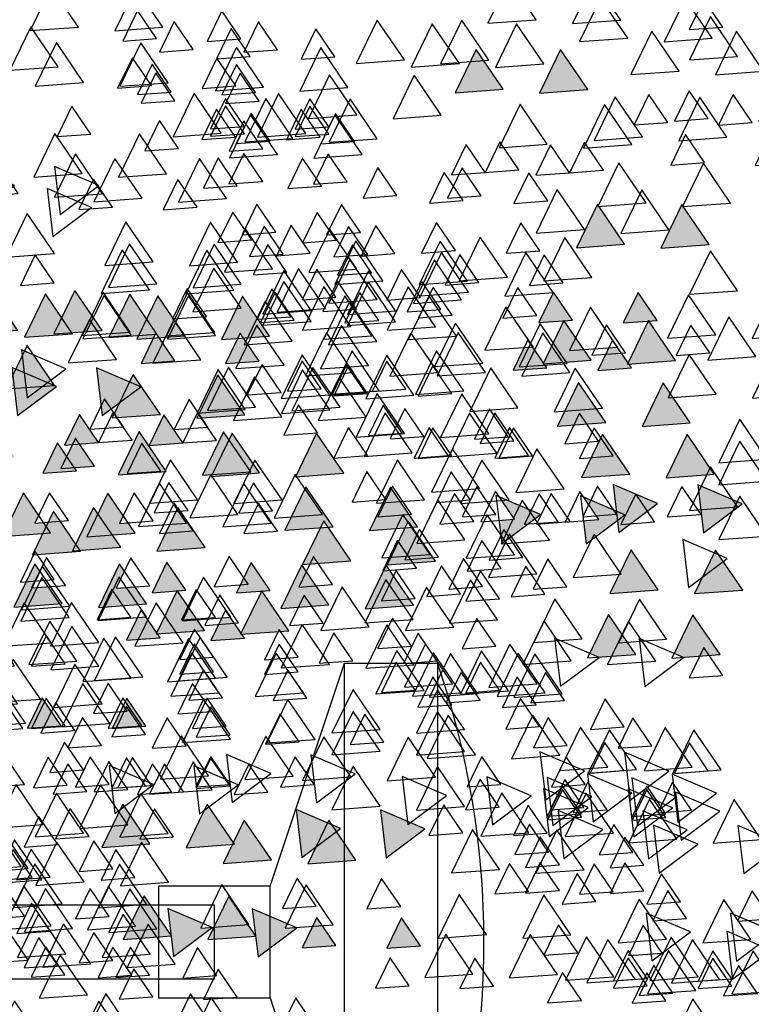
# Model space of a CAD drawing. Header units: millimetres. Extents: x 4617 to 4884, y 1258 to 1784.
# Tile 57 of 256: x 4711.934 to 4712.72, y 1308.17 to 1309.228. Entities that reach past the tile are written whole.
import ezdxf

# ---------------------------------------------------------------- set-up
doc = ezdxf.new("R2010")
doc.units = ezdxf.units.MM
doc.header["$LTSCALE"] = 0.4
for name, color, linetype in [('00 AC - ABERTURAS ALUMINIO - HATCH', 254, 'Continuous'), ('A HERRERÍA', 4, 'Continuous'), ('A VEGETACIÓN', 253, 'Continuous'), ('LÁMINA', 1, 'Continuous'), ('TXT COTA', 3, 'Continuous')]:
    doc.layers.add(name, color=color, linetype=linetype)
doc.styles.add('SaAS simplex', font='simplex.shx', dxfattribs={"width": 0.8})
doc.dimstyles.new('COTAS 125', dxfattribs={"dimscale": 0.01, "dimtxt": 15, "dimasz": 8, "dimexe": 5, "dimexo": 20, "dimgap": 10, "dimtad": 0, "dimzin": 9, "dimdsep": 46, "dimtxsty": 'SaAS simplex', "dimblk": 'OBLIQUE', "dimcen": 0, "dimclrd": 8, "dimclre": 8, "dimclrt": 256, "dimadec": 1, "dimazin": 0, "dimtfac": 1, "dimtmove": 2, "dimatfit": 3, "dimldrblk": 'OBLIQUE', "dimfxl": 10, "dimlwd": -1, "dimlwe": -1, "dimarcsym": 0})

# ---------------------------------------------------------------- blocks, each defined once
blk = doc.blocks.new('ARB')
at = {"layer": 'LÁMINA'}
h = blk.add_hatch(color=254, dxfattribs=at)
h.paths.add_polyline_path([(3288.9164, 1398.6733), (3288.9133, 1398.6668), (3288.9457, 1398.619), (3288.974, 1398.6775)])
h.paths.add_polyline_path([(3288.9251, 1398.5926), (3288.9506, 1398.555), (3288.9704, 1398.596)])
h.paths.add_polyline_path([(3289.0814, 1398.658), (3289.1179, 1398.6043), (3289.1462, 1398.6627)])
h.paths.add_polyline_path([(3289.0175, 1398.5743), (3289.054, 1398.5206), (3289.0822, 1398.579)])
h.paths.add_polyline_path([(3288.9695, 1398.2943), (3289.006, 1398.2406), (3289.0261, 1398.2821), (3289.0252, 1398.2825), (3289.0268, 1398.2837), (3289.0343, 1398.299)])
h.paths.add_polyline_path([(3288.9247, 1398.2135), (3288.9612, 1398.1598), (3288.9895, 1398.2183)])
h.paths.add_polyline_path([(3288.9178, 1397.9953), (3288.9174, 1397.9944), (3288.9533, 1397.9415), (3288.9816, 1398)])
h.paths.add_polyline_path([(3288.9887, 1397.8739), (3289.0252, 1397.8202), (3289.0534, 1397.8787)])
h.paths.add_polyline_path([(3289.0421, 1397.6874), (3289.0737, 1397.6738), (3289.0693, 1397.6802), (3289.0993, 1397.6824), (3289.0941, 1397.7263)])
h.paths.add_polyline_path([(3288.9456, 1397.7112), (3288.972, 1397.6724), (3288.9899, 1397.6737), (3289.0103, 1397.7159)])
h.paths.add_polyline_path([(3288.9485, 1397.4959), (3288.985, 1397.4422), (3289.0121, 1397.4983), (3289.0107, 1397.5004)])
h.paths.add_polyline_path([(3288.921, 1397.5813), (3288.9365, 1397.5586), (3288.9379, 1397.5587), (3288.9373, 1397.5574), (3288.9575, 1397.5276), (3288.9858, 1397.5861)])
h.paths.add_polyline_path([(3289.2242, 1398.1156), (3289.2261, 1398.1148), (3289.2282, 1398.1149), (3289.2278, 1398.114), (3289.243, 1398.1075), (3289.2466, 1398.1102), (3289.2472, 1398.1057), (3289.2838, 1398.09), (3289.2761, 1398.1545)])
h.paths.add_polyline_path([(3289.1946, 1398.3774), (3289.2311, 1398.3237), (3289.2594, 1398.3822)])
h.paths.add_polyline_path([(3289.1257, 1398.2583), (3289.1854, 1398.2328), (3289.1777, 1398.2972)])
h.paths.add_polyline_path([(3289.033, 1398.4793), (3289.0628, 1398.4354), (3289.0644, 1398.4355), (3289.0637, 1398.4341), (3289.0695, 1398.4256), (3289.0977, 1398.4841)])
h.paths.add_polyline_path([(3288.6447, 1399.0621), (3288.6809, 1399.0089), (3288.6815, 1399.0089), (3288.7095, 1399.0669)])
h.paths.add_polyline_path([(3288.3059, 1398.802), (3288.3424, 1398.7483), (3288.3707, 1398.8068)])
h.paths.add_polyline_path([(3288.2314, 1398.7077), (3288.2679, 1398.654), (3288.2962, 1398.7125)])
h.paths.add_polyline_path([(3288.2609, 1398.7668), (3288.2974, 1398.7131), (3288.3257, 1398.7715)])
h.paths.add_polyline_path([(3288.2602, 1398.847), (3288.2967, 1398.7933), (3288.3249, 1398.8517)])
h.paths.add_polyline_path([(3288.2496, 1398.9396), (3288.2503, 1398.9384), (3288.2568, 1398.9389), (3288.254, 1398.9331), (3288.286, 1398.8859), (3288.3143, 1398.9444)])
h.paths.add_polyline_path([(3288.1337, 1398.4073), (3288.1934, 1398.3817), (3288.1857, 1398.4462)])
h.paths.add_polyline_path([(3288.1708, 1398.2997), (3288.2073, 1398.246), (3288.2356, 1398.3045)])
h.paths.add_polyline_path([(3288.1988, 1398.0378), (3288.2243, 1398.0002), (3288.2441, 1398.0411)])
h.paths.add_polyline_path([(3288.1928, 1397.8806), (3288.2524, 1397.8551), (3288.2448, 1397.9195)])
h.paths.add_polyline_path([(3288.2855, 1397.9228), (3288.322, 1397.8691), (3288.3502, 1397.9276)])
h.paths.add_polyline_path([(3288.1787, 1397.5208), (3288.2096, 1397.4754), (3288.2196, 1397.4762), (3288.2435, 1397.5256)])
h.paths.add_polyline_path([(3288.2196, 1397.4762), (3288.2152, 1397.4671), (3288.2096, 1397.4754), (3288.2026, 1397.4749), (3288.2391, 1397.4212), (3288.2673, 1397.4797)])
h.paths.add_polyline_path([(3288.2082, 1397.5799), (3288.2447, 1397.5262), (3288.273, 1397.5847)])
h.paths.add_polyline_path([(3288.3017, 1397.4027), (3288.3382, 1397.349), (3288.3659, 1397.4062), (3288.3651, 1397.4074)])
h.paths.add_polyline_path([(3287.974, 1396.8871), (3288.0105, 1396.8334), (3288.0387, 1396.8918)])
h = blk.add_hatch(color=254, dxfattribs=at)
h.paths.add_polyline_path([(3288.4123, 1397.5612), (3288.412, 1397.5607), (3288.4117, 1397.5611), (3288.4005, 1397.5603), (3288.4261, 1397.5227), (3288.4458, 1397.5636)])
h.paths.add_polyline_path([(3288.3901, 1397.6154), (3288.3886, 1397.6125), (3288.3868, 1397.6152), (3288.3755, 1397.6144), (3288.4117, 1397.5611), (3288.4123, 1397.5612), (3288.4395, 1397.6176), (3288.4386, 1397.619)])
h.paths.add_polyline_path([(3288.435, 1397.6243), (3288.4386, 1397.619), (3288.4403, 1397.6191), (3288.4395, 1397.6176), (3288.4541, 1397.5961), (3288.4655, 1397.597), (3288.4803, 1397.6276)])
h.paths.add_polyline_path([(3288.488, 1397.5026), (3288.5245, 1397.4489), (3288.5527, 1397.5073)])
h.paths.add_polyline_path([(3288.5474, 1397.3997), (3288.5729, 1397.3622), (3288.5927, 1397.4031)])
h.paths.add_polyline_path([(3288.518, 1397.3619), (3288.5435, 1397.3243), (3288.5633, 1397.3652)])
h.paths.add_polyline_path([(3288.4288, 1397.4007), (3288.4279, 1397.3989), (3288.4633, 1397.3469), (3288.4915, 1397.4054)])
h.paths.add_polyline_path([(3288.4346, 1397.324), (3288.4711, 1397.2703), (3288.4964, 1397.3226), (3288.4926, 1397.3282)])
h.paths.add_polyline_path([(3288.4153, 1397.2521), (3288.4365, 1397.2209), (3288.4442, 1397.2214), (3288.4606, 1397.2554)])
h.paths.add_polyline_path([(3288.4365, 1397.2209), (3288.4014, 1397.2183), (3288.4168, 1397.1956), (3288.4183, 1397.1957), (3288.4176, 1397.1943), (3288.4379, 1397.1646), (3288.4661, 1397.223), (3288.4442, 1397.2214), (3288.4408, 1397.2145)])
h.paths.add_polyline_path([(3288.5744, 1397.2864), (3288.6341, 1397.2609), (3288.6264, 1397.3253)])
h.paths.add_polyline_path([(3288.5527, 1397.2157), (3288.5892, 1397.162), (3288.6174, 1397.2204)])
h.paths.add_polyline_path([(3288.6265, 1397.2107), (3288.663, 1397.157), (3288.6912, 1397.2155)])
h.paths.add_polyline_path([(3288.6367, 1397.393), (3288.6623, 1397.3554), (3288.682, 1397.3963)])
h.paths.add_polyline_path([(3288.5822, 1397.4833), (3288.5917, 1397.4693), (3288.6033, 1397.4701), (3288.5983, 1397.4597), (3288.6187, 1397.4296), (3288.6469, 1397.4881)])
h.paths.add_polyline_path([(3288.5667, 1397.5783), (3288.5823, 1397.5553), (3288.6076, 1397.5572), (3288.5965, 1397.5344), (3288.6032, 1397.5246), (3288.6314, 1397.583)])
h.paths.add_polyline_path([(3288.5678, 1397.7424), (3288.5934, 1397.7048), (3288.6131, 1397.7458)])
h.paths.add_polyline_path([(3288.6553, 1397.5075), (3288.6918, 1397.4538), (3288.72, 1397.5123), (3288.7184, 1397.5121), (3288.7164, 1397.508), (3288.7138, 1397.5118)])
h.paths.add_polyline_path([(3288.7063, 1397.2857), (3288.6953, 1397.2775), (3288.7182, 1397.2438), (3288.7306, 1397.2385), (3288.7337, 1397.2448), (3288.7286, 1397.2874)])
h.paths.add_polyline_path([(3288.7438, 1397.3814), (3288.7803, 1397.3277), (3288.8086, 1397.3861)])
h.paths.add_polyline_path([(3288.7286, 1397.2874), (3288.7337, 1397.2448), (3288.7552, 1397.2893)])
h.paths.add_polyline_path([(3288.7873, 1397.8832), (3288.7853, 1397.879), (3288.7826, 1397.8829), (3288.7468, 1397.8803), (3288.7833, 1397.8266), (3288.8116, 1397.885)])
h.paths.add_polyline_path([(3288.4486, 1397.9013), (3288.4829, 1397.8509), (3288.4889, 1397.8554), (3288.5134, 1397.906)])
h.paths.add_polyline_path([(3288.4203, 1398.0248), (3288.4204, 1398.0239), (3288.4563, 1397.9711), (3288.4846, 1398.0295)])
h.paths.add_polyline_path([(3288.4198, 1398.0247), (3288.4203, 1398.0248), (3288.417, 1398.0524), (3288.365, 1398.0135), (3288.3657, 1398.0132), (3288.3805, 1398.0143), (3288.3775, 1398.0082), (3288.4247, 1397.988), (3288.4204, 1398.0239)])
h.paths.add_polyline_path([(3287.7961, 1397.6465), (3287.8326, 1397.5928), (3287.8579, 1397.6451), (3287.8461, 1397.6502)])
h.paths.add_polyline_path([(3287.7658, 1397.5598), (3287.8023, 1397.5061), (3287.8306, 1397.5645)])
h.paths.add_polyline_path([(3287.7666, 1397.4438), (3287.8263, 1397.4182), (3287.8186, 1397.4827)])
h.paths.add_polyline_path([(3287.804, 1397.4041), (3287.8405, 1397.3504), (3287.8688, 1397.4089)])
h.paths.add_polyline_path([(3287.8362, 1397.335), (3287.8727, 1397.2813), (3287.901, 1397.3397)])
h.paths.add_polyline_path([(3287.9241, 1397.4585), (3287.9793, 1397.4349), (3287.9589, 1397.4649), (3287.9798, 1397.4665), (3287.9761, 1397.4974), (3287.9692, 1397.4923), (3287.9655, 1397.4845), (3287.9632, 1397.4878)])
h.paths.add_polyline_path([(3287.9153, 1397.2612), (3287.9189, 1397.2559), (3287.9206, 1397.2561), (3287.9199, 1397.2545), (3287.9344, 1397.2331), (3287.9458, 1397.2339), (3287.9606, 1397.2646)])
h.paths.add_polyline_path([(3287.8559, 1397.2513), (3287.8921, 1397.1981), (3287.8926, 1397.1981), (3287.9199, 1397.2545), (3287.9189, 1397.2559)])
h.paths.add_polyline_path([(3287.8926, 1397.1981), (3287.8924, 1397.1976), (3287.8921, 1397.1981), (3287.8809, 1397.1973), (3287.9064, 1397.1597), (3287.9262, 1397.2006)])
h.paths.add_polyline_path([(3287.8109, 1397.0952), (3287.8455, 1397.0443), (3287.8468, 1397.0444), (3287.8462, 1397.0432), (3287.8474, 1397.0415), (3287.8756, 1397.1)])
h.paths.add_polyline_path([(3287.0826, 1397.9517), (3287.1191, 1397.898), (3287.1474, 1397.9564)])
h.paths.add_polyline_path([(3287.1466, 1398.0797), (3287.1831, 1398.026), (3287.2113, 1398.0844)])
h.paths.add_polyline_path([(3287.1417, 1398.2569), (3287.1782, 1398.2032), (3287.2064, 1398.2616)])
h.paths.add_polyline_path([(3287.3659, 1398.1825), (3287.4024, 1398.1288), (3287.4306, 1398.1873)])
h.paths.add_polyline_path([(3287.4232, 1398.1226), (3287.4488, 1398.085), (3287.4686, 1398.1259)])
h.paths.add_polyline_path([(3287.5135, 1398.0684), (3287.5732, 1398.0428), (3287.5655, 1398.1073)])
h.paths.add_polyline_path([(3287.5226, 1398.2654), (3287.522, 1398.2642), (3287.5578, 1398.2116), (3287.586, 1398.27)])
h.paths.add_polyline_path([(3287.4792, 1398.3049), (3287.5157, 1398.2512), (3287.522, 1398.2642), (3287.5213, 1398.2653), (3287.5226, 1398.2654), (3287.5424, 1398.3064), (3287.5403, 1398.3094)])
h.paths.add_polyline_path([(3287.5058, 1398.3602), (3287.5403, 1398.3094), (3287.5438, 1398.3096), (3287.5705, 1398.365)])
h.paths.add_polyline_path([(3287.4134, 1398.3786), (3287.439, 1398.341), (3287.4587, 1398.3819)])
h.paths.add_polyline_path([(3287.3589, 1398.8067), (3287.3954, 1398.753), (3287.4237, 1398.8115)])
h.paths.add_polyline_path([(3287.4763, 1398.7343), (3287.5128, 1398.6806), (3287.5299, 1398.716), (3287.5217, 1398.728), (3287.5297, 1398.7286), (3287.5235, 1398.7378)])
h.paths.add_polyline_path([(3287.477, 1398.6689), (3287.5135, 1398.6152), (3287.5418, 1398.6736)])
h.paths.add_polyline_path([(3287.309, 1398.5916), (3287.3394, 1398.5467), (3287.3442, 1398.5471), (3287.3421, 1398.5428), (3287.3455, 1398.5379), (3287.3737, 1398.5963)])
h.paths.add_polyline_path([(3287.2753, 1397.4383), (3287.3118, 1397.3847), (3287.3268, 1397.4158), (3287.3139, 1397.4349), (3287.3368, 1397.4365), (3287.34, 1397.4431)])
h.paths.add_polyline_path([(3287.2844, 1397.0411), (3287.3209, 1396.9874), (3287.3491, 1397.0459)])
h.paths.add_polyline_path([(3287.4861, 1397.0608), (3287.5226, 1397.0071), (3287.5509, 1397.0655)])
h.paths.add_polyline_path([(3287.5599, 1397.0755), (3287.5964, 1397.0219), (3287.6247, 1397.0803)])
h.paths.add_polyline_path([(3287.5058, 1397.1297), (3287.5423, 1397.076), (3287.5636, 1397.1202), (3287.5547, 1397.1333)])
at = {"layer": 'LÁMINA', "color": 254, "elevation": -10}
for points in [[(3287.6829, 1398.1633), (3287.7194, 1398.1096), (3287.7477, 1398.1681)], [(3288.5943, 1398.1658), (3288.6308, 1398.1121), (3288.659, 1398.1705)], [(3288.3298, 1398.1614), (3288.3663, 1398.1077), (3288.3946, 1398.1661)], [(3288.4713, 1398.1559), (3288.5078, 1398.1022), (3288.536, 1398.1607)], [(3287.8691, 1398.1116), (3287.8946, 1398.074), (3287.9144, 1398.1149)], [(3287.7154, 1398.0982), (3287.7519, 1398.0445), (3287.7802, 1398.1029)], [(3287.7461, 1398.1017), (3287.7716, 1398.0642), (3287.7914, 1398.1051)], [(3288.4448, 1398.1067), (3288.4704, 1398.0691), (3288.4901, 1398.11)], [(3288.6462, 1398.1035), (3288.6827, 1398.0498), (3288.7109, 1398.1083)], [(3287.7805, 1398.0919), (3287.8061, 1398.0543), (3287.8258, 1398.0952)], [(3287.7968, 1398.0831), (3287.8333, 1398.0295), (3287.8616, 1398.0879)], [(3288.1004, 1398.0919), (3288.1259, 1398.0543), (3288.1457, 1398.0952)], [(3287.6661, 1398.0832), (3287.6141, 1398.0443), (3287.6738, 1398.0187)], [(3287.7805, 1398.082), (3287.8061, 1398.0445), (3287.8258, 1398.0854)], [(3287.8256, 1398.0797), (3287.8621, 1398.026), (3287.8904, 1398.0844)], [(3288.0147, 1398.0762), (3288.0512, 1398.0225), (3288.0795, 1398.0809)], [(3288.4729, 1398.0778), (3288.4984, 1398.0402), (3288.5182, 1398.0811)], [(3288.5629, 1398.0771), (3288.5884, 1398.0395), (3288.6082, 1398.0805)], [(3288.5281, 1398.0623), (3288.5646, 1398.0086), (3288.5928, 1398.067)], [(3288.6859, 1398.0642), (3288.7115, 1398.0266), (3288.7312, 1398.0675)], [(3287.7743, 1398.0585), (3287.7223, 1398.0196), (3287.782, 1397.9941)], [(3287.874, 1398.0476), (3287.8996, 1398.01), (3287.9193, 1398.0509)], [(3288.417, 1398.0524), (3288.365, 1398.0135), (3288.4247, 1397.988)], [(3288.5618, 1398.0489), (3288.5983, 1397.9952), (3288.6265, 1398.0537)], [(3288.6121, 1398.0574), (3288.6377, 1398.0199), (3288.6574, 1398.0608)], [(3288.1988, 1398.0378), (3288.2243, 1398.0002), (3288.2441, 1398.0411)], [(3287.7548, 1398.0292), (3287.7913, 1397.9756), (3287.8195, 1398.034)], [(3287.9967, 1398.0229), (3288.0331, 1397.9692), (3288.0614, 1398.0277)], [(3288.4198, 1398.0247), (3288.4563, 1397.9711), (3288.4846, 1398.0295)], [(3288.3158, 1398.0096), (3288.3523, 1397.9559), (3288.3805, 1398.0143)], [(3288.5527, 1398.0149), (3288.5892, 1397.9612), (3288.6174, 1398.0197)], [(3288.5815, 1398.0114), (3288.618, 1397.9577), (3288.6462, 1398.0162)], [(3288.6958, 1398.0181), (3288.7213, 1397.9805), (3288.7411, 1398.0214)], [(3287.7276, 1398.0014), (3287.7531, 1397.9638), (3287.7729, 1398.0048)], [(3288.617, 1397.9984), (3288.6426, 1397.9608), (3288.6624, 1398.0017)], [(3287.8494, 1397.9787), (3287.8749, 1397.9411), (3287.8947, 1397.982)], [(3288.2253, 1397.9848), (3288.2509, 1397.9472), (3288.2706, 1397.9881)], [(3288.5667, 1397.9819), (3288.6032, 1397.9282), (3288.6314, 1397.9866)], [(3287.8986, 1397.9639), (3287.9242, 1397.9263), (3287.9439, 1397.9673)], [(3287.9399, 1397.9651), (3287.9655, 1397.9275), (3287.9852, 1397.9684)], [(3288.5372, 1397.9523), (3288.5737, 1397.8987), (3288.6019, 1397.9571)], [(3288.5826, 1397.9461), (3288.6081, 1397.9085), (3288.6279, 1397.9494)], [(3288.7075, 1397.9492), (3288.744, 1397.8955), (3288.7722, 1397.9539)], [(3288.7203, 1397.9461), (3288.7459, 1397.9085), (3288.7657, 1397.9494)], [(3287.7645, 1397.9404), (3287.7125, 1397.9015), (3287.7722, 1397.876)], [(3287.8986, 1397.9295), (3287.9242, 1397.8919), (3287.9439, 1397.9328)], [(3287.9789, 1397.9355), (3288.0154, 1397.8818), (3288.0437, 1397.9402)], [(3288.6121, 1397.9344), (3288.6377, 1397.8968), (3288.6574, 1397.9377)], [(3288.7351, 1397.9313), (3288.7607, 1397.8937), (3288.7804, 1397.9347)], [(3287.8924, 1397.9207), (3287.8404, 1397.8818), (3287.9001, 1397.8563)], [(3288.2448, 1397.9195), (3288.1928, 1397.8806), (3288.2524, 1397.8551)], [(3288.2855, 1397.9228), (3288.322, 1397.8691), (3288.3502, 1397.9276)], [(3287.9133, 1397.9122), (3287.9388, 1397.8746), (3287.9586, 1397.9156)], [(3288.4486, 1397.9013), (3288.4851, 1397.8476), (3288.5134, 1397.906)], [(3288.6859, 1397.9018), (3288.7115, 1397.8642), (3288.7312, 1397.9051)], [(3287.7349, 1397.8961), (3287.683, 1397.8572), (3287.7426, 1397.8317)], [(3287.7408, 1397.8949), (3287.7773, 1397.8412), (3287.8055, 1397.8997)], [(3287.9121, 1397.8912), (3287.8601, 1397.8523), (3287.9198, 1397.8267)], [(3287.9395, 1397.8863), (3287.976, 1397.8326), (3288.0043, 1397.891)], [(3288.0285, 1397.8864), (3288.054, 1397.8488), (3288.0738, 1397.8897)], [(3288.5304, 1397.8913), (3288.5559, 1397.8537), (3288.5757, 1397.8946)], [(3288.5379, 1397.8869), (3288.5744, 1397.8332), (3288.6027, 1397.8917)], [(3287.9072, 1397.8764), (3287.8552, 1397.8375), (3287.9149, 1397.812)], [(3288.5921, 1397.8752), (3288.6286, 1397.8215), (3288.6568, 1397.88)], [(3287.853, 1397.8715), (3287.8011, 1397.8326), (3287.8607, 1397.807)], [(3287.8691, 1397.8655), (3287.8946, 1397.8279), (3287.9144, 1397.8688)], [(3287.8691, 1397.8606), (3287.8946, 1397.823), (3287.9144, 1397.8639)], [(3288.1021, 1397.8752), (3288.0501, 1397.8363), (3288.1097, 1397.8108)], [(3287.8346, 1397.8556), (3287.8602, 1397.818), (3287.88, 1397.859)], [(3287.9793, 1397.8519), (3288.0048, 1397.8143), (3288.0246, 1397.8552)], [(3288.1394, 1397.8506), (3288.1758, 1397.7969), (3288.2041, 1397.8554)], [(3288.4957, 1397.8605), (3288.4437, 1397.8216), (3288.5034, 1397.796)], [(3287.917, 1397.842), (3287.865, 1397.8031), (3287.9247, 1397.7775)], [(3288.3382, 1397.8457), (3288.2863, 1397.8068), (3288.3459, 1397.7812)], [(3287.9773, 1397.8212), (3288.0029, 1397.7836), (3288.0227, 1397.8245)], [(3288.3415, 1397.8212), (3288.367, 1397.7836), (3288.3868, 1397.8245)], [(3288.4037, 1397.8311), (3288.4293, 1397.7935), (3288.4491, 1397.8344)], [(3288.4546, 1397.823), (3288.4802, 1397.7854), (3288.5, 1397.8264)], [(3288.4785, 1397.828), (3288.504, 1397.7904), (3288.5238, 1397.8313)], [(3288.5334, 1397.831), (3288.5589, 1397.7934), (3288.5787, 1397.8344)], [(3288.5599, 1397.8224), (3288.5855, 1397.7848), (3288.6053, 1397.8257)], [(3288.617, 1397.8212), (3288.6426, 1397.7836), (3288.6624, 1397.8245)], [(3288.1787, 1397.8112), (3288.2152, 1397.7575), (3288.2435, 1397.816)], [(3288.3699, 1397.8096), (3288.4064, 1397.7559), (3288.4346, 1397.8144)], [(3287.7949, 1397.8014), (3287.8314, 1397.7477), (3287.8597, 1397.8062)], [(3287.812, 1397.8027), (3287.8375, 1397.7651), (3287.8573, 1397.806)], [(3287.8335, 1397.7979), (3287.87, 1397.7442), (3287.8983, 1397.8027)], [(3288.6515, 1397.8015), (3288.677, 1397.7639), (3288.6968, 1397.8048)], [(3288.0114, 1397.7817), (3288.0479, 1397.728), (3288.0762, 1397.7865)], [(3287.888, 1397.7689), (3287.9136, 1397.7313), (3287.9333, 1397.7722)], [(3288.1394, 1397.7768), (3288.1758, 1397.7231), (3288.2041, 1397.7815)], [(3288.5137, 1397.7689), (3288.5392, 1397.7313), (3288.559, 1397.7722)], [(3288.248, 1397.764), (3288.2735, 1397.7264), (3288.2933, 1397.7673)], [(3288.3403, 1397.7604), (3288.3768, 1397.7067), (3288.4051, 1397.7651)], [(3288.4546, 1397.7541), (3288.4802, 1397.7165), (3288.5, 1397.7575)], [(3287.9252, 1397.7436), (3287.9507, 1397.706), (3287.9705, 1397.7469)], [(3288.1394, 1397.7473), (3288.1758, 1397.6936), (3288.2041, 1397.752)], [(3288.4596, 1397.7424), (3288.4851, 1397.7048), (3288.5049, 1397.7458)], [(3288.5678, 1397.7424), (3288.5934, 1397.7048), (3288.6131, 1397.7458)], [(3288.6633, 1397.7485), (3288.6888, 1397.7109), (3288.7086, 1397.7519)], [(3288.6761, 1397.7424), (3288.7016, 1397.7048), (3288.7214, 1397.7458)], [(3288.7328, 1397.7459), (3288.7693, 1397.6922), (3288.7976, 1397.7507)], [(3288.6159, 1397.7388), (3288.6524, 1397.6851), (3288.6807, 1397.7436)], [(3288.0433, 1397.7141), (3288.0688, 1397.6765), (3288.0886, 1397.7174)], [(3288.4792, 1397.7227), (3288.5048, 1397.6851), (3288.5246, 1397.7261)], [(3288.6265, 1397.7128), (3288.663, 1397.6591), (3288.6912, 1397.7176)], [(3288.0052, 1397.708), (3288.0307, 1397.6705), (3288.0505, 1397.7114)], [(3288.3513, 1397.7049), (3288.3768, 1397.6673), (3288.3966, 1397.7082)], [(3288.7094, 1397.7062), (3288.7459, 1397.6525), (3288.7741, 1397.711)], [(3288.0084, 1397.6992), (3288.0449, 1397.6455), (3288.0732, 1397.704)], [(3288.0311, 1397.698), (3288.0676, 1397.6443), (3288.0958, 1397.7028)], [(3288.0803, 1397.695), (3288.1168, 1397.6413), (3288.145, 1397.6997)], [(3288.0925, 1397.6944), (3288.118, 1397.6568), (3288.1378, 1397.6977)], [(3288.3559, 1397.698), (3288.3924, 1397.6443), (3288.4206, 1397.7028)], [(3287.6791, 1397.6747), (3287.7047, 1397.6371), (3287.7244, 1397.678)], [(3287.8973, 1397.6894), (3287.8453, 1397.6505), (3287.905, 1397.6249)], [(3288.0421, 1397.6859), (3288.0786, 1397.6322), (3288.1069, 1397.6906)], [(3288.4584, 1397.6767), (3288.4949, 1397.623), (3288.5232, 1397.6815)], [(3288.474, 1397.6783), (3288.5105, 1397.6246), (3288.5387, 1397.6831)], [(3288.2075, 1397.6601), (3288.244, 1397.6064), (3288.2723, 1397.6648)], [(3288.3631, 1397.6698), (3288.3886, 1397.6322), (3288.4084, 1397.6731)], [(3288.6307, 1397.6619), (3288.6672, 1397.6083), (3288.6954, 1397.6667)], [(3287.7961, 1397.6465), (3287.8326, 1397.5928), (3287.8609, 1397.6513)], [(3287.8827, 1397.6552), (3287.9192, 1397.6015), (3287.9475, 1397.6599)], [(3288.1761, 1397.655), (3288.2017, 1397.6174), (3288.2214, 1397.6583)], [(3288.3631, 1397.6501), (3288.3886, 1397.6125), (3288.4084, 1397.6534)], [(3288.6602, 1397.6552), (3288.6967, 1397.6015), (3288.725, 1397.6599)], [(3288.6761, 1397.6587), (3288.7016, 1397.6212), (3288.7214, 1397.6621)], [(3288.0974, 1397.6353), (3288.1229, 1397.5977), (3288.1427, 1397.6387)], [(3287.868, 1397.6256), (3287.9045, 1397.5719), (3287.9327, 1397.6304)], [(3288.435, 1397.6243), (3288.4605, 1397.5867), (3288.4803, 1397.6276)], [(3288.5175, 1397.6306), (3288.554, 1397.5769), (3288.5823, 1397.6353)], [(3288.6947, 1397.6306), (3288.7311, 1397.5769), (3288.7594, 1397.6353)], [(3288.1541, 1397.6094), (3288.1906, 1397.5557), (3288.2189, 1397.6142)], [(3288.3755, 1397.6144), (3288.412, 1397.5607), (3288.4403, 1397.6191)], [(3288.0951, 1397.5996), (3288.1316, 1397.5459), (3288.1598, 1397.6043)], [(3288.3295, 1397.6041), (3288.355, 1397.5665), (3288.3748, 1397.6075)], [(3288.4535, 1397.5961), (3288.49, 1397.5424), (3288.5183, 1397.6009)], [(3288.4743, 1397.5966), (3288.4999, 1397.559), (3288.5196, 1397.5999)], [(3288.6708, 1397.5965), (3288.7073, 1397.5428), (3288.7355, 1397.6013)], [(3288.67, 1397.5813), (3288.7065, 1397.5276), (3288.7348, 1397.5861)], [(3288.0925, 1397.5713), (3288.118, 1397.5338), (3288.1378, 1397.5747)], [(3288.2082, 1397.5799), (3288.2447, 1397.5262), (3288.273, 1397.5847)], [(3288.5667, 1397.5783), (3288.6032, 1397.5246), (3288.6314, 1397.583)], [(3287.7658, 1397.5598), (3287.8023, 1397.5061), (3287.8306, 1397.5645)], [(3288.0019, 1397.5554), (3288.0275, 1397.5178), (3288.0473, 1397.5587)], [(3288.0315, 1397.5652), (3288.057, 1397.5276), (3288.0768, 1397.5686)], [(3288.4005, 1397.5603), (3288.4261, 1397.5227), (3288.4458, 1397.5636)], [(3287.7251, 1397.5565), (3287.6731, 1397.5176), (3287.7328, 1397.492)], [(3288.3169, 1397.5523), (3288.3424, 1397.5147), (3288.3622, 1397.5556)], [(3288.5622, 1397.5539), (3288.5878, 1397.5163), (3288.6076, 1397.5572)], [(3288.6908, 1397.5455), (3288.7164, 1397.508), (3288.7362, 1397.5489)], [(3287.929, 1397.5382), (3287.9655, 1397.4845), (3287.9937, 1397.543)], [(3288.0905, 1397.5308), (3288.1161, 1397.4932), (3288.1358, 1397.5341)], [(3288.061, 1397.516), (3288.0865, 1397.4784), (3288.1063, 1397.5193)], [(3288.1787, 1397.5208), (3288.2152, 1397.4671), (3288.2435, 1397.5256)], [(3288.0724, 1397.5122), (3288.1089, 1397.4585), (3288.1372, 1397.5169)], [(3288.488, 1397.5026), (3288.5245, 1397.4489), (3288.5527, 1397.5073)], [(3288.6553, 1397.5075), (3288.6918, 1397.4538), (3288.72, 1397.5123)], [(3287.6197, 1397.4876), (3287.6562, 1397.4339), (3287.6845, 1397.4923)], [(3287.9761, 1397.4974), (3287.9241, 1397.4585), (3287.9838, 1397.433)], [(3288.0254, 1397.4927), (3288.0619, 1397.439), (3288.0902, 1397.4975)], [(3287.8186, 1397.4827), (3287.7666, 1397.4438), (3287.8263, 1397.4182)], [(3288.2026, 1397.4749), (3288.2391, 1397.4212), (3288.2673, 1397.4797)], [(3288.3907, 1397.4806), (3288.4163, 1397.443), (3288.436, 1397.4839)], [(3288.3907, 1397.4806), (3288.4163, 1397.443), (3288.436, 1397.4839)], [(3288.5822, 1397.4833), (3288.6187, 1397.4296), (3288.6469, 1397.4881)], [(3287.8841, 1397.4681), (3287.9096, 1397.4305), (3287.9294, 1397.4714)], [(3287.9589, 1397.4649), (3287.9844, 1397.4273), (3288.0042, 1397.4683)], [(3288.0137, 1397.468), (3288.0393, 1397.4304), (3288.0591, 1397.4713)], [(3288.3994, 1397.47), (3288.4359, 1397.4163), (3288.4641, 1397.4747)], [(3288.558, 1397.4668), (3288.5835, 1397.4292), (3288.6033, 1397.4701)], [(3287.6591, 1397.4482), (3287.6956, 1397.3945), (3287.7238, 1397.453)], [(3287.8218, 1397.4581), (3287.8474, 1397.4205), (3287.8671, 1397.4615)], [(3288.0974, 1397.4581), (3288.1229, 1397.4205), (3288.1427, 1397.4615)], [(3288.3305, 1397.4583), (3288.367, 1397.4046), (3288.3953, 1397.463)], [(3288.3975, 1397.4532), (3288.4231, 1397.4156), (3288.4429, 1397.4565)], [(3288.0796, 1397.4386), (3288.1161, 1397.3849), (3288.1443, 1397.4434)], [(3288.1318, 1397.4384), (3288.1574, 1397.4009), (3288.1772, 1397.4418)], [(3288.3846, 1397.4386), (3288.4211, 1397.3849), (3288.4494, 1397.4434)], [(3288.0058, 1397.4238), (3288.0423, 1397.3701), (3288.0705, 1397.4286)], [(3287.6197, 1397.4137), (3287.6562, 1397.36), (3287.6845, 1397.4185)], [(3287.804, 1397.4041), (3287.8405, 1397.3504), (3287.8688, 1397.4089)], [(3288.3017, 1397.4027), (3288.3382, 1397.349), (3288.3665, 1397.4075)], [(3288.4268, 1397.4006), (3288.4633, 1397.3469), (3288.4915, 1397.4054)], [(3288.5474, 1397.3997), (3288.5729, 1397.3622), (3288.5927, 1397.4031)], [(3287.6197, 1397.3842), (3287.6562, 1397.3305), (3287.6845, 1397.389)], [(3288.6367, 1397.393), (3288.6623, 1397.3554), (3288.682, 1397.3963)], [(3287.9399, 1397.3794), (3287.9655, 1397.3418), (3287.9852, 1397.3827)], [(3288.0482, 1397.3794), (3288.0737, 1397.3418), (3288.0935, 1397.3827)], [(3288.0963, 1397.3758), (3288.1328, 1397.3221), (3288.161, 1397.3806)], [(3288.1564, 1397.3794), (3288.182, 1397.3418), (3288.2018, 1397.3827)], [(3287.9596, 1397.3597), (3287.9851, 1397.3221), (3288.0049, 1397.363)], [(3288.4726, 1397.3586), (3288.4982, 1397.321), (3288.518, 1397.3619)], [(3288.518, 1397.3619), (3288.5435, 1397.3243), (3288.5633, 1397.3652)], [(3288.0807, 1397.3536), (3288.1062, 1397.316), (3288.126, 1397.3569)], [(3288.1069, 1397.3497), (3288.1433, 1397.2961), (3288.1716, 1397.3545)], [(3288.2234, 1397.3487), (3288.2489, 1397.3111), (3288.2687, 1397.352)], [(3287.8362, 1397.335), (3287.8727, 1397.2813), (3287.901, 1397.3397)], [(3288.4842, 1397.3407), (3288.5097, 1397.3031), (3288.5295, 1397.344)], [(3288.2715, 1397.3272), (3288.308, 1397.2735), (3288.3362, 1397.332)], [(3288.3207, 1397.3174), (3288.3572, 1397.2637), (3288.3854, 1397.3222)], [(3288.4346, 1397.324), (3288.4711, 1397.2703), (3288.4993, 1397.3287)], [(3288.6264, 1397.3253), (3288.5744, 1397.2864), (3288.6341, 1397.2609)], [(3287.9543, 1397.3153), (3287.9908, 1397.2616), (3288.0191, 1397.3201)], [(3288.3067, 1397.3141), (3288.3432, 1397.2604), (3288.3714, 1397.3189)], [(3287.6879, 1397.297), (3287.7244, 1397.2433), (3287.7526, 1397.3018)], [(3288.1406, 1397.2921), (3288.1771, 1397.2384), (3288.2053, 1397.2969)], [(3288.1564, 1397.2957), (3288.182, 1397.2581), (3288.2018, 1397.299)], [(3288.2075, 1397.2977), (3288.244, 1397.244), (3288.2722, 1397.3025)], [(3288.2726, 1397.2945), (3288.2981, 1397.2569), (3288.3179, 1397.2978)], [(3288.727, 1397.3012), (3288.675, 1397.2623), (3288.7347, 1397.2367)], [(3288.2185, 1397.2896), (3288.244, 1397.252), (3288.2638, 1397.2929)], [(3288.6905, 1397.2846), (3288.727, 1397.2309), (3288.7552, 1397.2893)], [(3287.9979, 1397.2675), (3288.0344, 1397.2138), (3288.0626, 1397.2723)], [(3288.175, 1397.2675), (3288.2115, 1397.2138), (3288.2398, 1397.2723)], [(3287.8559, 1397.2513), (3287.8924, 1397.1976), (3287.9206, 1397.2561)], [(3287.9153, 1397.2612), (3287.9409, 1397.2237), (3287.9606, 1397.2646)], [(3288.0016, 1397.255), (3288.0381, 1397.2013), (3288.0663, 1397.2598)], [(3288.2685, 1397.2577), (3288.305, 1397.204), (3288.3332, 1397.2624)], [(3288.4153, 1397.2521), (3288.4408, 1397.2145), (3288.4606, 1397.2554)], [(3288.4936, 1397.2501), (3288.5301, 1397.1964), (3288.5584, 1397.2549)], [(3287.6345, 1397.2464), (3287.671, 1397.1927), (3287.6992, 1397.2511)], [(3287.8098, 1397.2411), (3287.8354, 1397.2035), (3287.8552, 1397.2444)], [(3287.9339, 1397.2331), (3287.9704, 1397.1794), (3287.9986, 1397.2378)], [(3288.2574, 1397.2255), (3288.2939, 1397.1718), (3288.3222, 1397.2303)], [(3287.6886, 1397.2169), (3287.7251, 1397.1632), (3287.7533, 1397.2216)], [(3288.1504, 1397.2183), (3288.1869, 1397.1646), (3288.2152, 1397.223)], [(3288.4014, 1397.2183), (3288.4379, 1397.1646), (3288.4661, 1397.223)], [(3288.4739, 1397.2175), (3288.5104, 1397.1638), (3288.5387, 1397.2223)], [(3288.4752, 1397.2134), (3288.5117, 1397.1597), (3288.5399, 1397.2181)], [(3288.5527, 1397.2157), (3288.5892, 1397.162), (3288.6174, 1397.2204)], [(3288.6265, 1397.2107), (3288.663, 1397.157), (3288.6912, 1397.2155)], [(3288.1787, 1397.2058), (3288.2152, 1397.1521), (3288.2435, 1397.2106)], [(3288.2321, 1397.1993), (3288.2686, 1397.1456), (3288.2968, 1397.204)], [(3287.8809, 1397.1973), (3287.9064, 1397.1597), (3287.9262, 1397.2006)], [(3288.0426, 1397.1908), (3288.0681, 1397.1532), (3288.0879, 1397.1942)], [(3288.2321, 1397.1845), (3288.2686, 1397.1308), (3288.2968, 1397.1893)], [(3288.2548, 1397.1973), (3288.2804, 1397.1597), (3288.3002, 1397.2006)], [(3288.3729, 1397.1923), (3288.3985, 1397.1547), (3288.4183, 1397.1957)], [(3288.1712, 1397.1825), (3288.1967, 1397.1449), (3288.2165, 1397.1858)], [(3288.3263, 1397.1812), (3288.3628, 1397.1275), (3288.3911, 1397.186)], [(3287.6591, 1397.1578), (3287.6956, 1397.1041), (3287.7238, 1397.1625)], [(3288.0205, 1397.1599), (3288.057, 1397.1062), (3288.0853, 1397.1646)], [(3288.1435, 1397.1697), (3288.18, 1397.116), (3288.2083, 1397.1745)], [(3288.1988, 1397.1665), (3288.2243, 1397.1289), (3288.2441, 1397.1699)], [(3288.0069, 1397.1468), (3288.0324, 1397.1093), (3288.0522, 1397.1502)], [(3288.1356, 1397.1445), (3288.1721, 1397.0908), (3288.2004, 1397.1492)], [(3288.4395, 1397.1486), (3288.476, 1397.0949), (3288.5042, 1397.1534)], [(3288.4494, 1397.1566), (3288.4859, 1397.1029), (3288.5141, 1397.1614)], [(3288.6908, 1397.1468), (3288.7164, 1397.1093), (3288.7362, 1397.1502)], [(3287.9683, 1397.1395), (3288.0048, 1397.0858), (3288.0331, 1397.1443)], [(3288.2647, 1397.1333), (3288.2902, 1397.0957), (3288.31, 1397.1366)], [(3288.284, 1397.1283), (3288.3205, 1397.0746), (3288.3487, 1397.133)], [(3288.4444, 1397.1191), (3288.4809, 1397.0654), (3288.5092, 1397.1238)], [(3288.2332, 1397.1075), (3288.2588, 1397.0699), (3288.2785, 1397.1108)], [(3288.2696, 1397.1087), (3288.2952, 1397.0711), (3288.3149, 1397.112)], [(3288.6905, 1397.1074), (3288.727, 1397.0537), (3288.7552, 1397.1121)], [(3287.8109, 1397.0952), (3287.8474, 1397.0415), (3287.8756, 1397.1)], [(3288.0383, 1397.1037), (3288.0639, 1397.0662), (3288.0837, 1397.1071)], [(3288.2794, 1397.0791), (3288.305, 1397.0415), (3288.3248, 1397.0825)], [(3288.3119, 1397.0896), (3288.3375, 1397.0521), (3288.3573, 1397.093)], [(3288.6925, 1397.0846), (3288.6405, 1397.0457), (3288.7002, 1397.0202)], [(3287.865, 1397.0755), (3287.9015, 1397.0219), (3287.9297, 1397.0803)], [(3287.7821, 1397.0397), (3287.8186, 1396.986), (3287.8468, 1397.0444)], [(3288.4989, 1397.0453), (3288.5245, 1397.0078), (3288.5442, 1397.0487)], [(3288.6827, 1397.0551), (3288.6307, 1397.0162), (3288.6904, 1396.9906)], [(3288.0277, 1397.0367), (3288.0533, 1396.9991), (3288.0731, 1397.04)], [(3288.1171, 1397.0299), (3288.1426, 1396.9923), (3288.1624, 1397.0332)], [(3288.4592, 1397.0335), (3288.4957, 1396.9799), (3288.5239, 1397.0383)], [(3288.6257, 1397.027), (3288.6622, 1396.9733), (3288.6905, 1397.0318)], [(3288.3316, 1397.0167), (3288.3571, 1396.9792), (3288.3769, 1397.0201)], [(3288.3316, 1397.0167), (3288.3571, 1396.9792), (3288.3769, 1397.0201)], [(3288.2972, 1397.0109), (3288.3227, 1396.9733), (3288.3425, 1397.0142)], [(3288.5399, 1397.0003), (3288.5764, 1396.9466), (3288.6046, 1397.005)], [(3287.953, 1396.9955), (3287.9785, 1396.9579), (3287.9983, 1396.9989)], [(3287.9983, 1396.9989), (3288.0239, 1396.9613), (3288.0436, 1397.0022)], [(3287.7037, 1396.9856), (3287.7293, 1396.948), (3287.749, 1396.9889)], [(3288.2771, 1396.9745), (3288.3136, 1396.9208), (3288.3419, 1396.9792)], [(3287.9149, 1396.9609), (3287.9514, 1396.9072), (3287.9797, 1396.9657)], [(3288.4103, 1396.9666), (3288.4359, 1396.929), (3288.4557, 1396.9699)], [(3287.787, 1396.9511), (3287.8235, 1396.8974), (3287.8518, 1396.9558)], [(3288.2567, 1396.9532), (3288.2932, 1396.8995), (3288.3214, 1396.9579)], [(3288.2873, 1396.9567), (3288.3129, 1396.9192), (3288.3327, 1396.9601)], [(3288.3218, 1396.9469), (3288.3473, 1396.9093), (3288.3671, 1396.9502)], [(3288.3336, 1396.9512), (3288.3591, 1396.9136), (3288.3789, 1396.9545)], [(3288.3529, 1396.9461), (3288.3894, 1396.8924), (3288.4176, 1396.9509)], [(3288.6416, 1396.9469), (3288.6672, 1396.9093), (3288.6869, 1396.9502)], [(3288.3218, 1396.9371), (3288.3473, 1396.8995), (3288.3671, 1396.9404)], [(3287.6988, 1396.9265), (3287.7244, 1396.889), (3287.7441, 1396.9299)], [(3287.7529, 1396.9315), (3287.7785, 1396.8939), (3287.7983, 1396.9348)], [(3288.1708, 1396.9215), (3288.2073, 1396.8678), (3288.2356, 1396.9263)], [(3288.4153, 1396.9026), (3288.4408, 1396.865), (3288.4606, 1396.9059)], [(3287.974, 1396.8871), (3288.0105, 1396.8334), (3288.0387, 1396.8918)], [(3288.2961, 1396.8843), (3288.3326, 1396.8306), (3288.3608, 1396.889)], [(3288.4202, 1396.8909), (3288.4457, 1396.8533), (3288.4655, 1396.8942)], [(3288.4467, 1396.8822), (3288.4723, 1396.8447), (3288.4921, 1396.8856)], [(3288.5379, 1396.8779), (3288.5744, 1396.8242), (3288.6027, 1396.8827)], [(3287.7378, 1396.8625), (3287.7743, 1396.8088), (3287.8025, 1396.8672)], [(3288.033, 1396.8526), (3288.0695, 1396.7989), (3288.0978, 1396.8574)], [(3288.6855, 1396.8563), (3288.722, 1396.8027), (3288.7503, 1396.8611)], [(3287.6591, 1396.8428), (3287.6956, 1396.7891), (3287.7238, 1396.8475)], [(3288.1069, 1396.8477), (3288.1433, 1396.794), (3288.1716, 1396.8525)], [(3288.3139, 1396.8429), (3288.3394, 1396.8053), (3288.3592, 1396.8462)], [(3288.3907, 1396.8337), (3288.4162, 1396.7961), (3288.436, 1396.837)], [(3287.8067, 1396.8182), (3287.8432, 1396.7645), (3287.8714, 1396.8229)], [(3288.4399, 1396.8189), (3288.4654, 1396.7813), (3288.4852, 1396.8223)], [(3287.6791, 1396.8035), (3287.7047, 1396.7659), (3287.7244, 1396.8068)], [(3288.5448, 1396.8034), (3288.5813, 1396.7497), (3288.6095, 1396.8082)], [(3287.9297, 1396.7936), (3287.9662, 1396.7399), (3287.9945, 1396.7983)]]:
    blk.add_lwpolyline(points, close=True, dxfattribs=at)
blk = doc.blocks.new('_Oblique')
at = {"layer": 'TXT COTA', "color": 0, "lineweight": -2}
blk.add_line((-0.5, -0.5), (0.5, 0.5), dxfattribs=at)
blk = doc.blocks.new('A$C4B2F62BB')
at = {"layer": 'A HERRERÍA'}
for p, q in [((0.24, 3.07), (0, 3.15)), ((0.36, 3.07), (0.6, 3.15))]:
    blk.add_line(p, q, dxfattribs=at)
for points in [[(0, 3.25), (0.6, 3.25), (0.6, 3.15), (0, 3.15)], [(0.24, 2.95), (0.36, 2.95), (0.36, 3.07), (0.24, 3.07)]]:
    blk.add_lwpolyline(points, close=True, dxfattribs=at)
blk.add_lwpolyline([(0.26, 1.01), (0.26, 3.01), (0.34, 3.01), (0.34, 1.01)], dxfattribs=at)
blk.add_arc((0.3, 2.375), 0.925, 71.0754, 108.9246, dxfattribs=at)

msp = doc.modelspace()

# ---------------------------------------------------------------- block references
at = {"layer": '00 AC - ABERTURAS ALUMINIO - HATCH', "color": 251, "rotation": 269.9999999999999}
msp.add_blockref('A$C4B2F62BB', (4709.1329, 1308.5367), dxfattribs=at)
at = {"layer": 'A VEGETACIÓN', "color": 254, "xscale": 0.8, "yscale": 0.8, "zscale": 0.8, "rotation": 180}
for p in [(7342.8328, 2426.6632, -14.0456), (7342.9236, 2426.6629, -14.0456)]:
    msp.add_blockref('ARB', p, dxfattribs=at)

# ---------------------------------------------------------------- leaders
at = {"layer": 'A HERRERÍA', "color": 254, "ltscale": 0.5}
msp.add_leader([(4710.892, 1310.8115), (4713.4968, 1310.8115), (4713.4968, 1307.7216)], dimstyle='COTAS 125', override={"dimtxt": 5, "dimasz": 6, "dimldrblk": 'DotSmall'}, dxfattribs=at)

doc.saveas('drawing.dxf')
